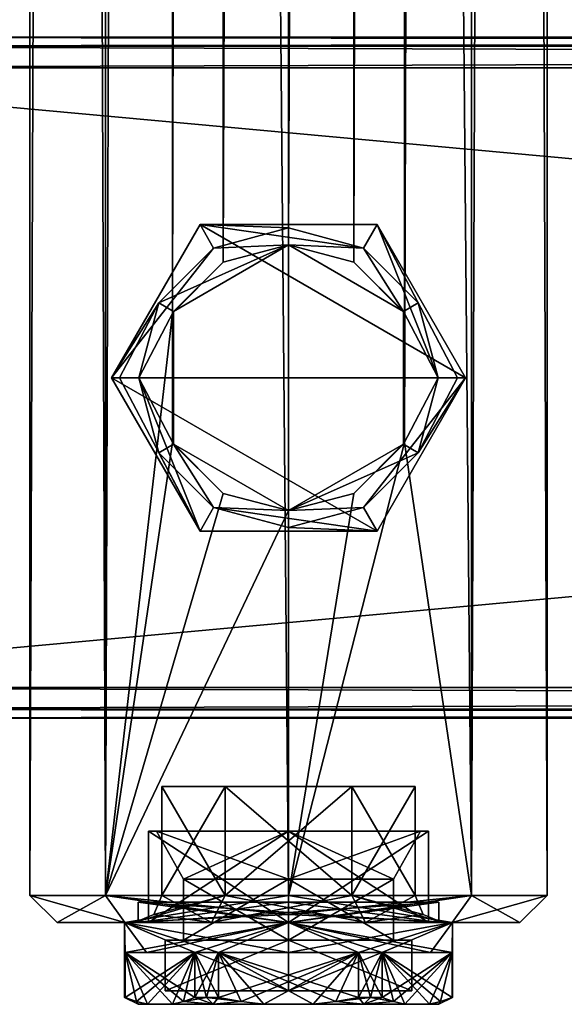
# Model space of a CAD drawing. Extents: x -54 to 446, y -6 to 1624.
# Tile 2 of 225: x -20 to 20, y -6 to 66. Entities that reach past the tile are written whole.
import ezdxf

# ---------------------------------------------------------------- set-up
doc = ezdxf.new("R2010")
doc.units = 0
doc.header["$LTSCALE"] = 46.933333
for name, color, linetype in [('163', 7, 'CONTINUOUS'), ('164', 7, 'CONTINUOUS'), ('165', 7, 'CONTINUOUS'), ('166', 7, 'CONTINUOUS'), ('167', 7, 'CONTINUOUS'), ('168', 7, 'CONTINUOUS'), ('169', 7, 'CONTINUOUS'), ('170', 7, 'CONTINUOUS'), ('213', 7, 'CONTINUOUS'), ('215', 7, 'CONTINUOUS'), ('216', 7, 'CONTINUOUS'), ('219', 7, 'CONTINUOUS'), ('220', 7, 'CONTINUOUS'), ('221', 7, 'CONTINUOUS'), ('222', 7, 'CONTINUOUS'), ('223', 7, 'CONTINUOUS'), ('224', 7, 'CONTINUOUS'), ('225', 7, 'CONTINUOUS'), ('226', 7, 'CONTINUOUS'), ('227', 7, 'CONTINUOUS'), ('230', 7, 'CONTINUOUS'), ('231', 7, 'CONTINUOUS'), ('232', 7, 'CONTINUOUS'), ('233', 7, 'CONTINUOUS'), ('236', 7, 'CONTINUOUS'), ('237', 7, 'CONTINUOUS'), ('601', 7, 'CONTINUOUS'), ('602', 7, 'CONTINUOUS'), ('603', 7, 'CONTINUOUS'), ('604', 7, 'CONTINUOUS'), ('605', 7, 'CONTINUOUS'), ('606', 7, 'CONTINUOUS'), ('607', 7, 'CONTINUOUS'), ('608', 7, 'CONTINUOUS'), ('609', 7, 'CONTINUOUS'), ('610', 7, 'CONTINUOUS'), ('611', 7, 'CONTINUOUS'), ('612', 7, 'CONTINUOUS'), ('613', 7, 'CONTINUOUS'), ('614', 7, 'CONTINUOUS'), ('615', 7, 'CONTINUOUS'), ('616', 7, 'CONTINUOUS'), ('617', 7, 'CONTINUOUS'), ('618', 7, 'CONTINUOUS'), ('619', 7, 'CONTINUOUS'), ('620', 7, 'CONTINUOUS'), ('621', 7, 'CONTINUOUS'), ('622', 7, 'CONTINUOUS'), ('623', 7, 'CONTINUOUS'), ('624', 7, 'CONTINUOUS'), ('625', 7, 'CONTINUOUS'), ('626', 7, 'CONTINUOUS'), ('627', 7, 'CONTINUOUS')]:
    doc.layers.add(name, color=color, linetype=linetype)

msp = doc.modelspace()

# ---------------------------------------------------------------- linework, layer by layer
at = {"layer": '163', "color": 7, "linetype": 'CONTINUOUS'}
for points in [[(444, 62.75, 29), (-52, 62.75, 29), (444, 17.25, 29), (444, 62.75, 29)], [(-52, 62.75, 29), (-52, 17.25, 29), (444, 17.25, 29), (-52, 62.75, 29)]]:
    msp.add_3dface(points, dxfattribs=at)
at = {"layer": '164', "color": 7, "linetype": 'CONTINUOUS'}
for points in [[(444, 15, 26.75), (-52, 15, 26.75), (444, 15, 21.25), (444, 15, 26.75)], [(-52, 15, 26.75), (-52, 15, 21.25), (444, 15, 21.25), (-52, 15, 26.75)]]:
    msp.add_3dface(points, dxfattribs=at)
at = {"layer": '165', "color": 7, "linetype": 'CONTINUOUS'}
for points in [[(444, 17.25, 19), (-52, 17.25, 19), (444, 62.75, 19), (444, 17.25, 19)], [(-52, 17.25, 19), (-52, 62.75, 19), (444, 62.75, 19), (-52, 17.25, 19)]]:
    msp.add_3dface(points, dxfattribs=at)
at = {"layer": '166', "color": 7, "linetype": 'CONTINUOUS'}
for points in [[(-52, 65, 26.75), (444, 65, 26.75), (-52, 65, 21.25), (-52, 65, 26.75)], [(-52, 65, 21.25), (444, 65, 26.75), (444, 65, 21.25), (-52, 65, 21.25)]]:
    msp.add_3dface(points, dxfattribs=at)
at = {"layer": '167', "color": 7, "linetype": 'CONTINUOUS'}
for points in [[(-52, 65, 26.75), (-52, 64.341, 28.341), (444, 65, 26.75), (-52, 65, 26.75)], [(444, 65, 26.75), (-52, 64.341, 28.341), (444, 64.341, 28.341), (444, 65, 26.75)], [(-52, 64.341, 28.341), (-52, 62.75, 29), (444, 64.341, 28.341), (-52, 64.341, 28.341)], [(444, 64.341, 28.341), (-52, 62.75, 29), (444, 62.75, 29), (444, 64.341, 28.341)]]:
    msp.add_3dface(points, dxfattribs=at)
at = {"layer": '168', "color": 7, "linetype": 'CONTINUOUS'}
for points in [[(444, 17.25, 29), (-52, 17.25, 29), (-52, 15.659, 28.341), (444, 17.25, 29)], [(444, 17.25, 29), (-52, 15.659, 28.341), (444, 15.659, 28.341), (444, 17.25, 29)], [(-52, 15.659, 28.341), (-52, 15, 26.75), (444, 15.659, 28.341), (-52, 15.659, 28.341)], [(444, 15.659, 28.341), (-52, 15, 26.75), (444, 15, 26.75), (444, 15.659, 28.341)]]:
    msp.add_3dface(points, dxfattribs=at)
at = {"layer": '169', "color": 7, "linetype": 'CONTINUOUS'}
for points in [[(-52, 15.659, 19.659), (-52, 17.25, 19), (444, 15.659, 19.659), (-52, 15.659, 19.659)], [(444, 15.659, 19.659), (-52, 17.25, 19), (444, 17.25, 19), (444, 15.659, 19.659)], [(444, 15, 21.25), (-52, 15, 21.25), (-52, 15.659, 19.659), (444, 15, 21.25)], [(444, 15, 21.25), (-52, 15.659, 19.659), (444, 15.659, 19.659), (444, 15, 21.25)]]:
    msp.add_3dface(points, dxfattribs=at)
at = {"layer": '170', "color": 7, "linetype": 'CONTINUOUS'}
for points in [[(-52, 64.341, 19.659), (-52, 65, 21.25), (444, 64.341, 19.659), (-52, 64.341, 19.659)], [(444, 64.341, 19.659), (-52, 65, 21.25), (444, 65, 21.25), (444, 64.341, 19.659)], [(444, 62.75, 19), (-52, 62.75, 19), (-52, 64.341, 19.659), (444, 62.75, 19)], [(444, 62.75, 19), (-52, 64.341, 19.659), (444, 64.341, 19.659), (444, 62.75, 19)]]:
    msp.add_3dface(points, dxfattribs=at)
at = {"layer": '213', "color": 7, "linetype": 'CONTINUOUS'}
for points in [[(-12.021, 0, 12.021), (-17, 0, 0), (-12.021, 0, -12.021), (-12.021, 0, 12.021)], [(-12.021, 0, -12.021), (0, 0, -17), (-5.65, 0, -9.786), (-12.021, 0, -12.021)], [(0, 0, 17), (-12.021, 0, 12.021), (-5.65, 0, 9.786), (0, 0, 17)], [(-12.021, 0, 12.021), (-12.021, 0, -12.021), (-11.3, 0), (-12.021, 0, 12.021)], [(-5.65, 0, 9.786), (-12.021, 0, 12.021), (-11.3, 0), (-5.65, 0, 9.786)], [(-11.3, 0), (-12.021, 0, -12.021), (-5.65, 0, -9.786), (-11.3, 0)], [(-5.65, 0, -9.786), (0, 0, -17), (5.65, 0, -9.786), (-5.65, 0, -9.786)], [(5.65, 0, 9.786), (0, 0, 17), (-5.65, 0, 9.786), (5.65, 0, 9.786)], [(0, 0, -17), (12.021, 0, -12.021), (5.65, 0, -9.786), (0, 0, -17)], [(12.021, 0, 12.021), (0, 0, 17), (5.65, 0, 9.786), (12.021, 0, 12.021)], [(12.021, 0, -12.021), (11.3, 0), (5.65, 0, -9.786), (12.021, 0, -12.021)], [(11.3, 0), (12.021, 0, 12.021), (5.65, 0, 9.786), (11.3, 0)], [(12.021, 0, -12.021), (12.021, 0, 12.021), (11.3, 0), (12.021, 0, -12.021)], [(12.021, 0, -12.021), (17, 0, 0), (12.021, 0, 12.021), (12.021, 0, -12.021)]]:
    msp.add_3dface(points, dxfattribs=at)
at = {"layer": '215', "color": 7, "linetype": 'CONTINUOUS'}
for points in [[(0, 2, 19), (13.435, 2, 13.435), (0, 1534, 19), (0, 2, 19)], [(0, 1534, 19), (13.435, 2, 13.435), (13.435, 1534, 13.435), (0, 1534, 19)], [(8.52, 44.741, -16.983), (8.52, 1491.259, -16.983), (13.435, 1534, -13.435), (8.52, 44.741, -16.983)], [(8.52, 35.259, -16.983), (8.52, 44.741, -16.983), (13.435, 1534, -13.435), (8.52, 35.259, -16.983)], [(13.435, 2, -13.435), (8.52, 35.259, -16.983), (13.435, 1534, -13.435), (13.435, 2, -13.435)], [(19, 2), (13.435, 2, -13.435), (19, 1534), (19, 2)], [(19, 1534), (13.435, 2, -13.435), (13.435, 1534, -13.435), (19, 1534)], [(13.435, 2, 13.435), (19, 2), (13.435, 1534, 13.435), (13.435, 2, 13.435)], [(13.435, 1534, 13.435), (19, 2), (19, 1534), (13.435, 1534, 13.435)], [(4.789, 1487.507, -18.387), (8.52, 1491.259, -16.983), (4.789, 48.493, -18.387), (4.789, 1487.507, -18.387)], [(4.789, 48.493, -18.387), (8.52, 1491.259, -16.983), (8.52, 44.741, -16.983), (4.789, 48.493, -18.387)], [(0, 1486.25, -19), (4.789, 1487.507, -18.387), (0, 49.75, -19), (0, 1486.25, -19)], [(0, 49.75, -19), (4.789, 1487.507, -18.387), (4.789, 48.493, -18.387), (0, 49.75, -19)], [(4.789, 31.507, -18.387), (8.52, 35.259, -16.983), (0, 2, -19), (4.789, 31.507, -18.387)], [(0, 2, -19), (8.52, 35.259, -16.983), (13.435, 2, -13.435), (0, 2, -19)], [(0, 30.25, -19), (4.789, 31.507, -18.387), (0, 2, -19), (0, 30.25, -19)]]:
    msp.add_3dface(points, dxfattribs=at)
at = {"layer": '216', "color": 7, "linetype": 'CONTINUOUS'}
for points in [[(-19, 1534), (-13.435, 1534, -13.435), (-19, 2), (-19, 1534)], [(-19, 2), (-13.435, 1534, -13.435), (-13.435, 2, -13.435), (-19, 2)], [(-13.435, 1534, 13.435), (-19, 1534), (-13.435, 2, 13.435), (-13.435, 1534, 13.435)], [(-13.435, 2, 13.435), (-19, 1534), (-19, 2), (-13.435, 2, 13.435)], [(0, 2, 19), (0, 1534, 19), (-13.435, 1534, 13.435), (0, 2, 19)], [(0, 2, 19), (-13.435, 1534, 13.435), (-13.435, 2, 13.435), (0, 2, 19)], [(-13.435, 1534, -13.435), (-8.52, 1500.741, -16.983), (-13.435, 2, -13.435), (-13.435, 1534, -13.435)], [(-8.52, 1500.741, -16.983), (-8.52, 1491.259, -16.983), (-13.435, 2, -13.435), (-8.52, 1500.741, -16.983)], [(-13.435, 2, -13.435), (-8.52, 1491.259, -16.983), (-8.52, 44.741, -16.983), (-13.435, 2, -13.435)], [(-8.52, 1491.259, -16.983), (-4.789, 1487.507, -18.387), (-8.52, 44.741, -16.983), (-8.52, 1491.259, -16.983)], [(-8.52, 44.741, -16.983), (-4.789, 1487.507, -18.387), (-4.789, 48.493, -18.387), (-8.52, 44.741, -16.983)], [(-4.789, 1487.507, -18.387), (0, 1486.25, -19), (-4.789, 48.493, -18.387), (-4.789, 1487.507, -18.387)], [(0, 1486.25, -19), (0, 49.75, -19), (-4.789, 48.493, -18.387), (0, 1486.25, -19)], [(-8.52, 35.259, -16.983), (-13.435, 2, -13.435), (-8.52, 44.741, -16.983), (-8.52, 35.259, -16.983)], [(-4.789, 31.507, -18.387), (-13.435, 2, -13.435), (-8.52, 35.259, -16.983), (-4.789, 31.507, -18.387)], [(0, 30.25, -19), (-13.435, 2, -13.435), (-4.789, 31.507, -18.387), (0, 30.25, -19)], [(0, 30.25, -19), (0, 2, -19), (-13.435, 2, -13.435), (0, 30.25, -19)]]:
    msp.add_3dface(points, dxfattribs=at)
at = {"layer": '219', "color": 7, "linetype": 'CONTINUOUS'}
for points in [[(-13.435, 2, 13.435), (-19, 2), (-12.021, 0, 12.021), (-13.435, 2, 13.435)], [(-19, 2), (-13.435, 2, -13.435), (-17, 0, 0), (-19, 2)], [(-12.021, 0, 12.021), (-19, 2), (-17, 0, 0), (-12.021, 0, 12.021)], [(-17, 0, 0), (-13.435, 2, -13.435), (-12.021, 0, -12.021), (-17, 0, 0)], [(-13.435, 2, -13.435), (0, 2, -19), (-12.021, 0, -12.021), (-13.435, 2, -13.435)], [(0, 2, 19), (-13.435, 2, 13.435), (0, 0.586, 18.414), (0, 2, 19)], [(-13.435, 2, 13.435), (0, 0, 17), (0, 0.586, 18.414), (-13.435, 2, 13.435)], [(0, 0, 17), (-13.435, 2, 13.435), (-12.021, 0, 12.021), (0, 0, 17)], [(0, 2, -19), (0, 0.586, -18.414), (-12.021, 0, -12.021), (0, 2, -19)], [(0, 0.586, -18.414), (0, 0, -17), (-12.021, 0, -12.021), (0, 0.586, -18.414)]]:
    msp.add_3dface(points, dxfattribs=at)
at = {"layer": '220', "color": 7, "linetype": 'CONTINUOUS'}
for points in [[(0, 2, -19), (13.435, 2, -13.435), (0, 0.586, -18.414), (0, 2, -19)], [(0, 0, -17), (13.435, 2, -13.435), (12.021, 0, -12.021), (0, 0, -17)], [(13.435, 2, -13.435), (0, 0, -17), (0, 0.586, -18.414), (13.435, 2, -13.435)], [(13.435, 2, 13.435), (0, 2, 19), (12.021, 0, 12.021), (13.435, 2, 13.435)], [(12.021, 0, 12.021), (0, 2, 19), (0, 0.586, 18.414), (12.021, 0, 12.021)], [(13.435, 2, -13.435), (19, 2), (12.021, 0, -12.021), (13.435, 2, -13.435)], [(12.021, 0, -12.021), (19, 2), (17, 0, 0), (12.021, 0, -12.021)], [(17, 0, 0), (13.435, 2, 13.435), (12.021, 0, 12.021), (17, 0, 0)], [(19, 2), (13.435, 2, 13.435), (17, 0, 0), (19, 2)], [(0, 0, 17), (12.021, 0, 12.021), (0, 0.586, 18.414), (0, 0, 17)]]:
    msp.add_3dface(points, dxfattribs=at)
at = {"layer": '221', "color": 7, "linetype": 'CONTINUOUS'}
for points in [[(-5.5, 49.526, -30), (0, 49.75, -30), (0, 51, -30), (-5.5, 49.526, -30)], [(0, 51, -30), (0, 49.75, -30), (5.5, 49.526, -30), (0, 51, -30)], [(-8.444, 44.875, -30), (0, 49.75, -30), (-9.526, 45.5, -30), (-8.444, 44.875, -30)], [(-9.526, 45.5, -30), (0, 49.75, -30), (-5.5, 49.526, -30), (-9.526, 45.5, -30)], [(0, 49.75, -30), (8.444, 44.875, -30), (5.5, 49.526, -30), (0, 49.75, -30)], [(5.5, 49.526, -30), (8.444, 44.875, -30), (9.526, 45.5, -30), (5.5, 49.526, -30)], [(-11, 40, -30), (-8.444, 44.875, -30), (-9.526, 45.5, -30), (-11, 40, -30)], [(-8.444, 35.125, -30), (-8.444, 44.875, -30), (-11, 40, -30), (-8.444, 35.125, -30)], [(8.444, 44.875, -30), (11, 40, -30), (9.526, 45.5, -30), (8.444, 44.875, -30)], [(8.444, 44.875, -30), (8.444, 35.125, -30), (11, 40, -30), (8.444, 44.875, -30)], [(-9.526, 34.5, -30), (-8.444, 35.125, -30), (-11, 40, -30), (-9.526, 34.5, -30)], [(11, 40, -30), (8.444, 35.125, -30), (9.526, 34.5, -30), (11, 40, -30)], [(-5.5, 30.474, -30), (-8.444, 35.125, -30), (-9.526, 34.5, -30), (-5.5, 30.474, -30)], [(0, 30.25, -30), (-8.444, 35.125, -30), (-5.5, 30.474, -30), (0, 30.25, -30)], [(8.444, 35.125, -30), (0, 30.25, -30), (9.526, 34.5, -30), (8.444, 35.125, -30)], [(9.526, 34.5, -30), (0, 30.25, -30), (5.5, 30.474, -30), (9.526, 34.5, -30)], [(0, 29, -30), (0, 30.25, -30), (-5.5, 30.474, -30), (0, 29, -30)], [(5.5, 30.474, -30), (0, 30.25, -30), (0, 29, -30), (5.5, 30.474, -30)]]:
    msp.add_3dface(points, dxfattribs=at)
at = {"layer": '222', "color": 7, "linetype": 'CONTINUOUS'}
for points in [[(-6.5, 51.258, -80), (13, 40, -80), (-13, 40, -80), (-6.5, 51.258, -80)], [(6.5, 51.258, -80), (13, 40, -80), (-6.5, 51.258, -80), (6.5, 51.258, -80)], [(-13, 40, -80), (13, 40, -80), (6.5, 28.742, -80), (-13, 40, -80)], [(-6.5, 28.742, -80), (-13, 40, -80), (6.5, 28.742, -80), (-6.5, 28.742, -80)]]:
    msp.add_3dface(points, dxfattribs=at)
at = {"layer": '223', "color": 7, "linetype": 'CONTINUOUS'}
for points in [[(-9.3, 10), (-4.65, 10, -8.054), (-4.65, 10, 8.054), (-9.3, 10)], [(-4.65, 10, -8.054), (4.65, 10, -8.054), (-4.65, 10, 8.054), (-4.65, 10, -8.054)], [(-4.65, 10, 8.054), (4.65, 10, -8.054), (4.65, 10, 8.054), (-4.65, 10, 8.054)], [(4.65, 10, -8.054), (9.3, 10), (4.65, 10, 8.054), (4.65, 10, -8.054)]]:
    msp.add_3dface(points, dxfattribs=at)
at = {"layer": '224', "color": 7, "linetype": 'CONTINUOUS'}
for points in [[(-9.3, 10), (-4.65, 10, 8.054), (-9.3, 2), (-9.3, 10)], [(-9.3, 2), (-4.65, 10, 8.054), (-4.65, 2, 8.054), (-9.3, 2)], [(-4.65, 10, 8.054), (4.65, 10, 8.054), (-4.65, 2, 8.054), (-4.65, 10, 8.054)], [(-4.65, 2, 8.054), (4.65, 10, 8.054), (4.65, 2, 8.054), (-4.65, 2, 8.054)], [(4.65, 10, 8.054), (9.3, 10), (4.65, 2, 8.054), (4.65, 10, 8.054)], [(4.65, 2, 8.054), (9.3, 10), (9.3, 2), (4.65, 2, 8.054)]]:
    msp.add_3dface(points, dxfattribs=at)
at = {"layer": '225', "color": 7, "linetype": 'CONTINUOUS'}
for points in [[(-4.65, 10, -8.054), (-9.3, 10), (-4.65, 2, -8.054), (-4.65, 10, -8.054)], [(-9.3, 10), (-9.3, 2), (-4.65, 2, -8.054), (-9.3, 10)], [(4.65, 10, -8.054), (-4.65, 10, -8.054), (4.65, 2, -8.054), (4.65, 10, -8.054)], [(4.65, 2, -8.054), (-4.65, 10, -8.054), (-4.65, 2, -8.054), (4.65, 2, -8.054)], [(9.3, 10), (4.65, 10, -8.054), (9.3, 2), (9.3, 10)], [(9.3, 2), (4.65, 10, -8.054), (4.65, 2, -8.054), (9.3, 2)]]:
    msp.add_3dface(points, dxfattribs=at)
at = {"layer": '226', "color": 7, "linetype": 'CONTINUOUS'}
for points in [[(-5.65, 0, 9.786), (-11.3, 0), (-4.65, 2, 8.054), (-5.65, 0, 9.786)], [(-4.65, 2, 8.054), (-11.3, 0), (-9.886, 0.586), (-4.65, 2, 8.054)], [(-9.3, 2), (-4.65, 2, 8.054), (-9.886, 0.586), (-9.3, 2)], [(5.65, 0, 9.786), (-5.65, 0, 9.786), (4.65, 2, 8.054), (5.65, 0, 9.786)], [(-5.65, 0, 9.786), (-4.65, 2, 8.054), (4.65, 2, 8.054), (-5.65, 0, 9.786)], [(5.65, 0, 9.786), (4.65, 2, 8.054), (9.3, 2), (5.65, 0, 9.786)], [(5.65, 0, 9.786), (9.3, 2), (9.886, 0.586), (5.65, 0, 9.786)], [(11.3, 0), (5.65, 0, 9.786), (9.886, 0.586), (11.3, 0)]]:
    msp.add_3dface(points, dxfattribs=at)
at = {"layer": '227', "color": 7, "linetype": 'CONTINUOUS'}
for points in [[(-5.65, 0, -9.786), (-9.3, 2), (-9.886, 0.586), (-5.65, 0, -9.786)], [(-9.3, 2), (-5.65, 0, -9.786), (-4.65, 2, -8.054), (-9.3, 2)], [(-5.65, 0, -9.786), (5.65, 0, -9.786), (-4.65, 2, -8.054), (-5.65, 0, -9.786)], [(5.65, 0, -9.786), (4.65, 2, -8.054), (-4.65, 2, -8.054), (5.65, 0, -9.786)], [(5.65, 0, -9.786), (11.3, 0), (4.65, 2, -8.054), (5.65, 0, -9.786)], [(4.65, 2, -8.054), (11.3, 0), (9.886, 0.586), (4.65, 2, -8.054)], [(9.3, 2), (4.65, 2, -8.054), (9.886, 0.586), (9.3, 2)], [(-11.3, 0), (-5.65, 0, -9.786), (-9.886, 0.586), (-11.3, 0)]]:
    msp.add_3dface(points, dxfattribs=at)
at = {"layer": '230', "color": 7, "linetype": 'CONTINUOUS'}
for points in [[(0, 49.75, -19), (4.789, 48.493, -18.387), (0, 49.75, -30), (0, 49.75, -19)], [(0, 49.75, -30), (4.789, 48.493, -18.387), (8.444, 44.875, -30), (0, 49.75, -30)], [(4.789, 48.493, -18.387), (8.52, 44.741, -16.983), (8.444, 44.875, -30), (4.789, 48.493, -18.387)], [(8.52, 44.741, -16.983), (8.52, 35.259, -16.983), (8.444, 44.875, -30), (8.52, 44.741, -16.983)], [(8.444, 44.875, -30), (8.52, 35.259, -16.983), (8.444, 35.125, -30), (8.444, 44.875, -30)], [(4.789, 31.507, -18.387), (0, 30.25, -19), (8.444, 35.125, -30), (4.789, 31.507, -18.387)], [(0, 30.25, -19), (0, 30.25, -30), (8.444, 35.125, -30), (0, 30.25, -19)], [(8.52, 35.259, -16.983), (4.789, 31.507, -18.387), (8.444, 35.125, -30), (8.52, 35.259, -16.983)]]:
    msp.add_3dface(points, dxfattribs=at)
at = {"layer": '231', "color": 7, "linetype": 'CONTINUOUS'}
for points in [[(-4.789, 48.493, -18.387), (0, 49.75, -19), (-8.444, 44.875, -30), (-4.789, 48.493, -18.387)], [(0, 49.75, -19), (0, 49.75, -30), (-8.444, 44.875, -30), (0, 49.75, -19)], [(-8.52, 44.741, -16.983), (-4.789, 48.493, -18.387), (-8.444, 44.875, -30), (-8.52, 44.741, -16.983)], [(-8.444, 35.125, -30), (-8.52, 44.741, -16.983), (-8.444, 44.875, -30), (-8.444, 35.125, -30)], [(-8.52, 35.259, -16.983), (-8.52, 44.741, -16.983), (-8.444, 35.125, -30), (-8.52, 35.259, -16.983)], [(-4.789, 31.507, -18.387), (-8.52, 35.259, -16.983), (-8.444, 35.125, -30), (-4.789, 31.507, -18.387)], [(0, 30.25, -30), (-4.789, 31.507, -18.387), (-8.444, 35.125, -30), (0, 30.25, -30)], [(0, 30.25, -19), (-4.789, 31.507, -18.387), (0, 30.25, -30), (0, 30.25, -19)]]:
    msp.add_3dface(points, dxfattribs=at)
at = {"layer": '232', "color": 7, "linetype": 'CONTINUOUS'}
for points in [[(-13, 40, -80), (-6.5, 28.742, -80), (-13, 40, -32), (-13, 40, -80)], [(-13, 40, -32), (-6.5, 28.742, -80), (-6.5, 28.742, -32), (-13, 40, -32)], [(6.5, 28.742, -80), (13, 40, -80), (6.5, 28.742, -32), (6.5, 28.742, -80)], [(6.5, 28.742, -32), (13, 40, -80), (13, 40, -32), (6.5, 28.742, -32)], [(-6.5, 28.742, -80), (6.5, 28.742, -80), (-6.5, 28.742, -32), (-6.5, 28.742, -80)], [(-6.5, 28.742, -32), (6.5, 28.742, -80), (6.5, 28.742, -32), (-6.5, 28.742, -32)]]:
    msp.add_3dface(points, dxfattribs=at)
at = {"layer": '233', "color": 7, "linetype": 'CONTINUOUS'}
for points in [[(-6.5, 51.258, -80), (-13, 40, -80), (-6.5, 51.258, -32), (-6.5, 51.258, -80)], [(-13, 40, -80), (-13, 40, -32), (-6.5, 51.258, -32), (-13, 40, -80)], [(6.5, 51.258, -80), (-6.5, 51.258, -80), (6.5, 51.258, -32), (6.5, 51.258, -80)], [(6.5, 51.258, -32), (-6.5, 51.258, -80), (-6.5, 51.258, -32), (6.5, 51.258, -32)], [(13, 40, -80), (6.5, 51.258, -80), (13, 40, -32), (13, 40, -80)], [(13, 40, -32), (6.5, 51.258, -80), (6.5, 51.258, -32), (13, 40, -32)]]:
    msp.add_3dface(points, dxfattribs=at)
at = {"layer": '236', "color": 7, "linetype": 'CONTINUOUS'}
for points in [[(-13, 40, -32), (-6.5, 28.742, -32), (-12.414, 40, -30.586), (-13, 40, -32)], [(-6.5, 28.742, -32), (-11, 40, -30), (-12.414, 40, -30.586), (-6.5, 28.742, -32)], [(-9.526, 34.5, -30), (-11, 40, -30), (-6.5, 28.742, -32), (-9.526, 34.5, -30)], [(9.526, 34.5, -30), (5.5, 30.474, -30), (13, 40, -32), (9.526, 34.5, -30)], [(5.5, 30.474, -30), (6.5, 28.742, -32), (13, 40, -32), (5.5, 30.474, -30)], [(11, 40, -30), (9.526, 34.5, -30), (12.414, 40, -30.586), (11, 40, -30)], [(9.526, 34.5, -30), (13, 40, -32), (12.414, 40, -30.586), (9.526, 34.5, -30)], [(-5.5, 30.474, -30), (-9.526, 34.5, -30), (-6.5, 28.742, -32), (-5.5, 30.474, -30)], [(-5.5, 30.474, -30), (-6.5, 28.742, -32), (6.5, 28.742, -32), (-5.5, 30.474, -30)], [(0, 29, -30), (-5.5, 30.474, -30), (6.5, 28.742, -32), (0, 29, -30)], [(5.5, 30.474, -30), (0, 29, -30), (6.5, 28.742, -32), (5.5, 30.474, -30)]]:
    msp.add_3dface(points, dxfattribs=at)
at = {"layer": '237', "color": 7, "linetype": 'CONTINUOUS'}
for points in [[(-13, 40, -32), (-5.5, 49.526, -30), (-6.5, 51.258, -32), (-13, 40, -32)], [(-5.5, 49.526, -30), (0, 51, -30), (-6.5, 51.258, -32), (-5.5, 49.526, -30)], [(0, 51, -30), (5.5, 49.526, -30), (-6.5, 51.258, -32), (0, 51, -30)], [(5.5, 49.526, -30), (6.5, 51.258, -32), (-6.5, 51.258, -32), (5.5, 49.526, -30)], [(5.5, 49.526, -30), (9.526, 45.5, -30), (6.5, 51.258, -32), (5.5, 49.526, -30)], [(9.526, 45.5, -30), (11, 40, -30), (6.5, 51.258, -32), (9.526, 45.5, -30)], [(6.5, 51.258, -32), (11, 40, -30), (12.414, 40, -30.586), (6.5, 51.258, -32)], [(13, 40, -32), (6.5, 51.258, -32), (12.414, 40, -30.586), (13, 40, -32)], [(-9.526, 45.5, -30), (-5.5, 49.526, -30), (-13, 40, -32), (-9.526, 45.5, -30)], [(-9.526, 45.5, -30), (-13, 40, -32), (-12.414, 40, -30.586), (-9.526, 45.5, -30)], [(-11, 40, -30), (-9.526, 45.5, -30), (-12.414, 40, -30.586), (-11, 40, -30)]]:
    msp.add_3dface(points, dxfattribs=at)
at = {"layer": '601', "color": 7, "linetype": 'CONTINUOUS'}
for points in [[(0, 3.2, -7.7), (-7.7, 3.2), (0, -1.3, -7.7), (0, 3.2, -7.7)], [(0, -1.3, -7.7), (-7.7, 3.2), (-7.7, -1.3), (0, -1.3, -7.7)], [(7.7, 3.2), (0, 3.2, -7.7), (7.7, -1.3), (7.7, 3.2)], [(7.7, -1.3), (0, 3.2, -7.7), (0, -1.3, -7.7), (7.7, -1.3)]]:
    msp.add_3dface(points, dxfattribs=at)
at = {"layer": '602', "color": 7, "linetype": 'CONTINUOUS'}
for points in [[(-10.28, 6.7), (0, 6.7, 10.28), (-9.7, 6.7), (-10.28, 6.7)], [(0, 6.7, -10.28), (-10.28, 6.7), (0, 6.7, -9.7), (0, 6.7, -10.28)], [(-10.28, 6.7), (-9.7, 6.7), (0, 6.7, -9.7), (-10.28, 6.7)], [(-9.7, 6.7), (0, 6.7, 10.28), (0, 6.7, 9.7), (-9.7, 6.7)], [(0, 6.7, 10.28), (10.28, 6.7), (0, 6.7, 9.7), (0, 6.7, 10.28)], [(10.28, 6.7), (0, 6.7, -10.28), (9.7, 6.7), (10.28, 6.7)], [(0, 6.7, 9.7), (10.28, 6.7), (9.7, 6.7), (0, 6.7, 9.7)], [(9.7, 6.7), (0, 6.7, -10.28), (0, 6.7, -9.7), (9.7, 6.7)]]:
    msp.add_3dface(points, dxfattribs=at)
at = {"layer": '603', "color": 7, "linetype": 'CONTINUOUS'}
for points in [[(-10.28, 6.7), (0, 6.7, -10.28), (-10.28, 0), (-10.28, 6.7)], [(-10.28, 0), (0, 6.7, -10.28), (0, 0, -10.28), (-10.28, 0)], [(0, 6.7, -10.28), (10.28, 6.7), (0, 0, -10.28), (0, 6.7, -10.28)], [(0, 0, -10.28), (10.28, 6.7), (10.28, 0), (0, 0, -10.28)]]:
    msp.add_3dface(points, dxfattribs=at)
at = {"layer": '604', "color": 7, "linetype": 'CONTINUOUS'}
for points in [[(-10.28, 0), (0, 0, -10.28), (-12.05, 0), (-10.28, 0)], [(0, 0, 12.05), (-10.28, 0), (-12.05, 0), (0, 0, 12.05)], [(-12.05, 0), (0, 0, -10.28), (0, 0, -12.05), (-12.05, 0)], [(-10.28, 0), (0, 0, 12.05), (0, 0, 10.28), (-10.28, 0)], [(0, 0, -10.28), (10.28, 0), (0, 0, -12.05), (0, 0, -10.28)], [(10.28, 0), (12.05, 0), (0, 0, -12.05), (10.28, 0)], [(12.05, 0), (10.28, 0), (0, 0, 10.28), (12.05, 0)], [(0, 0, 12.05), (12.05, 0), (0, 0, 10.28), (0, 0, 12.05)]]:
    msp.add_3dface(points, dxfattribs=at)
at = {"layer": '605', "color": 7, "linetype": 'CONTINUOUS'}
for points in [[(-12.05, 0), (0, 0, -12.05), (-12.008, -2.2, -1.001), (-12.05, 0)], [(-12.05, -5.5), (-12.05, 0), (-12.008, -2.2, -1.001), (-12.05, -5.5)], [(-12.008, -2.2, -1.001), (0, 0, -12.05), (-10.436, -2.2, -6.025), (-12.008, -2.2, -1.001)], [(-10.436, -2.2, -6.025), (0, 0, -12.05), (-6.871, -2.2, -9.899), (-10.436, -2.2, -6.025)], [(-6.871, -2.2, -9.899), (0, 0, -12.05), (-5.137, -2.2, -10.9), (-6.871, -2.2, -9.899)], [(-5.137, -2.2, -10.9), (0, 0, -12.05), (0, -2.2, -12.05), (-5.137, -2.2, -10.9)], [(0, 0, -12.05), (12.05, 0), (0, -2.2, -12.05), (0, 0, -12.05)], [(0, -2.2, -12.05), (12.05, 0), (5.137, -2.2, -10.9), (0, -2.2, -12.05)], [(5.137, -2.2, -10.9), (12.05, 0), (6.871, -2.2, -9.899), (5.137, -2.2, -10.9)], [(6.871, -2.2, -9.899), (12.05, 0), (10.436, -2.2, -6.025), (6.871, -2.2, -9.899)], [(10.436, -2.2, -6.025), (12.05, 0), (12.008, -2.2, -1.001), (10.436, -2.2, -6.025)], [(12.008, -2.2, -1.001), (12.05, 0), (12.008, -5.5, -1.001), (12.008, -2.2, -1.001)], [(12.008, -5.5, -1.001), (12.05, 0), (12.04, -5.5, -0.501), (12.008, -5.5, -1.001)], [(12.05, 0), (12.05, -5.5), (12.04, -5.5, -0.501), (12.05, 0)], [(-12.04, -5.5, -0.501), (-12.05, -5.5), (-12.008, -2.2, -1.001), (-12.04, -5.5, -0.501)], [(-12.008, -5.5, -1.001), (-12.04, -5.5, -0.501), (-12.008, -2.2, -1.001), (-12.008, -5.5, -1.001)], [(-6.871, -5.5, -9.899), (-6.871, -2.2, -9.899), (-5.137, -2.2, -10.9), (-6.871, -5.5, -9.899)], [(-6.025, -5.5, -10.436), (-6.871, -5.5, -9.899), (-5.137, -2.2, -10.9), (-6.025, -5.5, -10.436)], [(-5.137, -5.5, -10.9), (-6.025, -5.5, -10.436), (-5.137, -2.2, -10.9), (-5.137, -5.5, -10.9)], [(5.137, -5.5, -10.9), (5.137, -2.2, -10.9), (6.871, -2.2, -9.899), (5.137, -5.5, -10.9)], [(6.025, -5.5, -10.436), (5.137, -5.5, -10.9), (6.871, -2.2, -9.899), (6.025, -5.5, -10.436)], [(6.871, -5.5, -9.899), (6.025, -5.5, -10.436), (6.871, -2.2, -9.899), (6.871, -5.5, -9.899)]]:
    msp.add_3dface(points, dxfattribs=at)
at = {"layer": '606', "color": 7, "linetype": 'CONTINUOUS'}
for points in [[(-11.05, -6), (-10.347, -6, -3.879), (-10.347, -6, 3.879), (-11.05, -6)], [(-10.347, -6, -3.879), (-8.532, -6, -7.021), (-10.347, -6, 3.879), (-10.347, -6, -3.879)], [(-10.347, -6, 3.879), (-8.532, -6, -7.021), (-8.532, -6, 7.021), (-10.347, -6, 3.879)], [(-8.532, -6, -7.021), (-5.525, -6, -9.57), (-8.532, -6, 7.021), (-8.532, -6, -7.021)], [(-8.532, -6, 7.021), (-5.525, -6, -9.57), (-5.525, -6, 9.57), (-8.532, -6, 7.021)], [(-5.525, -6, -9.57), (-1.815, -6, -10.9), (-5.525, -6, 9.57), (-5.525, -6, -9.57)], [(-5.525, -6, 9.57), (-1.815, -6, -10.9), (-1.815, -6, 10.9), (-5.525, -6, 9.57)], [(-1.815, -6, -10.9), (1.815, -6, -10.9), (-1.815, -6, 10.9), (-1.815, -6, -10.9)], [(-1.815, -6, 10.9), (1.815, -6, -10.9), (1.815, -6, 10.9), (-1.815, -6, 10.9)], [(1.815, -6, -10.9), (5.525, -6, -9.57), (1.815, -6, 10.9), (1.815, -6, -10.9)], [(1.815, -6, 10.9), (5.525, -6, -9.57), (5.525, -6, 9.57), (1.815, -6, 10.9)], [(5.525, -6, -9.57), (8.532, -6, -7.021), (5.525, -6, 9.57), (5.525, -6, -9.57)], [(5.525, -6, 9.57), (8.532, -6, -7.021), (8.532, -6, 7.021), (5.525, -6, 9.57)], [(8.532, -6, -7.021), (10.347, -6, -3.879), (8.532, -6, 7.021), (8.532, -6, -7.021)], [(8.532, -6, 7.021), (10.347, -6, -3.879), (10.347, -6, 3.879), (8.532, -6, 7.021)], [(10.347, -6, 3.879), (10.347, -6, -3.879), (11.05, -6), (10.347, -6, 3.879)]]:
    msp.add_3dface(points, dxfattribs=at)
at = {"layer": '607', "color": 7, "linetype": 'CONTINUOUS'}
for points in [[(0, -5, 9.05), (9.05, -5), (-9.05, -5), (0, -5, 9.05)], [(-9.05, -5), (9.05, -5), (0, -5, -9.05), (-9.05, -5)]]:
    msp.add_3dface(points, dxfattribs=at)
at = {"layer": '608', "color": 7, "linetype": 'CONTINUOUS'}
for points in [[(-7.7, -1.3), (-7.7, 3.2), (0, 3.2, 7.7), (-7.7, -1.3)], [(0, -1.3, 7.7), (-7.7, -1.3), (0, 3.2, 7.7), (0, -1.3, 7.7)], [(7.7, 3.2), (7.7, -1.3), (0, -1.3, 7.7), (7.7, 3.2)], [(7.7, 3.2), (0, -1.3, 7.7), (0, 3.2, 7.7), (7.7, 3.2)]]:
    msp.add_3dface(points, dxfattribs=at)
at = {"layer": '609', "color": 7, "linetype": 'CONTINUOUS'}
for points in [[(0, 6.7, 10.28), (-10.28, 6.7), (0, 0, 10.28), (0, 6.7, 10.28)], [(-10.28, 6.7), (-10.28, 0), (0, 0, 10.28), (-10.28, 6.7)], [(10.28, 6.7), (0, 6.7, 10.28), (10.28, 0), (10.28, 6.7)], [(10.28, 0), (0, 6.7, 10.28), (0, 0, 10.28), (10.28, 0)]]:
    msp.add_3dface(points, dxfattribs=at)
at = {"layer": '610', "color": 7, "linetype": 'CONTINUOUS'}
for points in [[(0, 0, 12.05), (-12.05, 0), (0, -2.2, 12.05), (0, 0, 12.05)], [(-12.05, 0), (-12.05, -5.5), (-12.04, -5.5, 0.501), (-12.05, 0)], [(0, -2.2, 12.05), (-12.05, 0), (-5.137, -2.2, 10.9), (0, -2.2, 12.05)], [(-5.137, -2.2, 10.9), (-12.05, 0), (-6.871, -2.2, 9.899), (-5.137, -2.2, 10.9)], [(-6.871, -2.2, 9.899), (-12.05, 0), (-10.436, -2.2, 6.025), (-6.871, -2.2, 9.899)], [(-10.436, -2.2, 6.025), (-12.05, 0), (-12.008, -2.2, 1.001), (-10.436, -2.2, 6.025)], [(-12.008, -2.2, 1.001), (-12.05, 0), (-12.008, -5.5, 1.001), (-12.008, -2.2, 1.001)], [(-12.008, -5.5, 1.001), (-12.05, 0), (-12.04, -5.5, 0.501), (-12.008, -5.5, 1.001)], [(12.05, 0), (0, 0, 12.05), (12.008, -2.2, 1.001), (12.05, 0)], [(12.008, -2.2, 1.001), (0, 0, 12.05), (10.436, -2.2, 6.025), (12.008, -2.2, 1.001)], [(10.436, -2.2, 6.025), (0, 0, 12.05), (6.871, -2.2, 9.899), (10.436, -2.2, 6.025)], [(6.871, -2.2, 9.899), (0, 0, 12.05), (5.137, -2.2, 10.9), (6.871, -2.2, 9.899)], [(5.137, -2.2, 10.9), (0, 0, 12.05), (0, -2.2, 12.05), (5.137, -2.2, 10.9)], [(12.05, -5.5), (12.05, 0), (12.008, -2.2, 1.001), (12.05, -5.5)], [(-5.137, -5.5, 10.9), (-5.137, -2.2, 10.9), (-6.871, -2.2, 9.899), (-5.137, -5.5, 10.9)], [(-6.025, -5.5, 10.436), (-5.137, -5.5, 10.9), (-6.871, -2.2, 9.899), (-6.025, -5.5, 10.436)], [(-6.871, -5.5, 9.899), (-6.025, -5.5, 10.436), (-6.871, -2.2, 9.899), (-6.871, -5.5, 9.899)], [(6.871, -5.5, 9.899), (6.871, -2.2, 9.899), (5.137, -2.2, 10.9), (6.871, -5.5, 9.899)], [(6.025, -5.5, 10.436), (6.871, -5.5, 9.899), (5.137, -2.2, 10.9), (6.025, -5.5, 10.436)], [(5.137, -5.5, 10.9), (6.025, -5.5, 10.436), (5.137, -2.2, 10.9), (5.137, -5.5, 10.9)], [(12.04, -5.5, 0.501), (12.05, -5.5), (12.008, -2.2, 1.001), (12.04, -5.5, 0.501)], [(12.008, -5.5, 1.001), (12.04, -5.5, 0.501), (12.008, -2.2, 1.001), (12.008, -5.5, 1.001)]]:
    msp.add_3dface(points, dxfattribs=at)
at = {"layer": '611', "color": 7, "linetype": 'CONTINUOUS'}
for points in [[(-12.008, -2.2, -1.001), (-10.436, -2.2, -6.025), (-6.871, -2.2, -9.899), (-12.008, -2.2, -1.001)], [(-6.871, -2.2, 9.899), (-10.436, -2.2, 6.025), (-12.008, -2.2, 1.001), (-6.871, -2.2, 9.899)], [(-5.137, -2.2, -10.9), (0, -2.2, -12.05), (5.137, -2.2, -10.9), (-5.137, -2.2, -10.9)], [(5.137, -2.2, 10.9), (0, -2.2, 12.05), (-5.137, -2.2, 10.9), (5.137, -2.2, 10.9)], [(6.871, -2.2, -9.899), (10.436, -2.2, -6.025), (12.008, -2.2, -1.001), (6.871, -2.2, -9.899)], [(12.008, -2.2, 1.001), (10.436, -2.2, 6.025), (6.871, -2.2, 9.899), (12.008, -2.2, 1.001)]]:
    msp.add_3dface(points, dxfattribs=at)
at = {"layer": '612', "color": 7, "linetype": 'CONTINUOUS'}
for points in [[(-1.815, -6, 10.9), (1.815, -6, 10.9), (-5.137, -2.2, 10.9), (-1.815, -6, 10.9)], [(-1.815, -6, 10.9), (-5.137, -2.2, 10.9), (-3.468, -5.806, 10.9), (-1.815, -6, 10.9)], [(-5.137, -2.2, 10.9), (1.815, -6, 10.9), (3.468, -5.806, 10.9), (-5.137, -2.2, 10.9)], [(5.137, -5.5, 10.9), (5.137, -2.2, 10.9), (-5.137, -2.2, 10.9), (5.137, -5.5, 10.9)], [(5.137, -5.5, 10.9), (-5.137, -2.2, 10.9), (3.468, -5.806, 10.9), (5.137, -5.5, 10.9)], [(-5.137, -2.2, 10.9), (-5.137, -5.5, 10.9), (-3.468, -5.806, 10.9), (-5.137, -2.2, 10.9)]]:
    msp.add_3dface(points, dxfattribs=at)
at = {"layer": '613', "color": 7, "linetype": 'CONTINUOUS'}
for points in [[(8.532, -6, 7.021), (10.347, -6, 3.879), (6.871, -2.2, 9.899), (8.532, -6, 7.021)], [(8.532, -6, 7.021), (6.871, -2.2, 9.899), (7.705, -5.806, 8.454), (8.532, -6, 7.021)], [(6.871, -2.2, 9.899), (10.347, -6, 3.879), (11.174, -5.806, 2.446), (6.871, -2.2, 9.899)], [(12.008, -5.5, 1.001), (12.008, -2.2, 1.001), (6.871, -2.2, 9.899), (12.008, -5.5, 1.001)], [(12.008, -5.5, 1.001), (6.871, -2.2, 9.899), (11.174, -5.806, 2.446), (12.008, -5.5, 1.001)], [(6.871, -2.2, 9.899), (6.871, -5.5, 9.899), (7.705, -5.806, 8.454), (6.871, -2.2, 9.899)]]:
    msp.add_3dface(points, dxfattribs=at)
at = {"layer": '614', "color": 7, "linetype": 'CONTINUOUS'}
for points in [[(6.871, -5.5, -9.899), (6.871, -2.2, -9.899), (12.008, -2.2, -1.001), (6.871, -5.5, -9.899)], [(6.871, -5.5, -9.899), (12.008, -2.2, -1.001), (7.705, -5.806, -8.454), (6.871, -5.5, -9.899)], [(12.008, -2.2, -1.001), (8.532, -6, -7.021), (7.705, -5.806, -8.454), (12.008, -2.2, -1.001)], [(12.008, -2.2, -1.001), (10.347, -6, -3.879), (8.532, -6, -7.021), (12.008, -2.2, -1.001)], [(10.347, -6, -3.879), (12.008, -2.2, -1.001), (11.174, -5.806, -2.446), (10.347, -6, -3.879)], [(12.008, -2.2, -1.001), (12.008, -5.5, -1.001), (11.174, -5.806, -2.446), (12.008, -2.2, -1.001)]]:
    msp.add_3dface(points, dxfattribs=at)
at = {"layer": '615', "color": 7, "linetype": 'CONTINUOUS'}
for points in [[(-5.137, -5.5, -10.9), (-5.137, -2.2, -10.9), (5.137, -2.2, -10.9), (-5.137, -5.5, -10.9)], [(-5.137, -5.5, -10.9), (5.137, -2.2, -10.9), (-3.468, -5.806, -10.9), (-5.137, -5.5, -10.9)], [(5.137, -2.2, -10.9), (-1.815, -6, -10.9), (-3.468, -5.806, -10.9), (5.137, -2.2, -10.9)], [(5.137, -2.2, -10.9), (1.815, -6, -10.9), (-1.815, -6, -10.9), (5.137, -2.2, -10.9)], [(1.815, -6, -10.9), (5.137, -2.2, -10.9), (3.468, -5.806, -10.9), (1.815, -6, -10.9)], [(5.137, -2.2, -10.9), (5.137, -5.5, -10.9), (3.468, -5.806, -10.9), (5.137, -2.2, -10.9)]]:
    msp.add_3dface(points, dxfattribs=at)
at = {"layer": '616', "color": 7, "linetype": 'CONTINUOUS'}
for points in [[(-12.008, -5.5, -1.001), (-12.008, -2.2, -1.001), (-6.871, -2.2, -9.899), (-12.008, -5.5, -1.001)], [(-12.008, -5.5, -1.001), (-6.871, -2.2, -9.899), (-11.174, -5.806, -2.446), (-12.008, -5.5, -1.001)], [(-6.871, -2.2, -9.899), (-10.347, -6, -3.879), (-11.174, -5.806, -2.446), (-6.871, -2.2, -9.899)], [(-6.871, -2.2, -9.899), (-8.532, -6, -7.021), (-10.347, -6, -3.879), (-6.871, -2.2, -9.899)], [(-8.532, -6, -7.021), (-6.871, -2.2, -9.899), (-7.706, -5.806, -8.454), (-8.532, -6, -7.021)], [(-6.871, -2.2, -9.899), (-6.871, -5.5, -9.899), (-7.706, -5.806, -8.454), (-6.871, -2.2, -9.899)]]:
    msp.add_3dface(points, dxfattribs=at)
at = {"layer": '617', "color": 7, "linetype": 'CONTINUOUS'}
for points in [[(-10.347, -6, 3.879), (-8.532, -6, 7.021), (-12.008, -2.2, 1.001), (-10.347, -6, 3.879)], [(-10.347, -6, 3.879), (-12.008, -2.2, 1.001), (-11.174, -5.806, 2.446), (-10.347, -6, 3.879)], [(-12.008, -2.2, 1.001), (-8.532, -6, 7.021), (-7.706, -5.806, 8.454), (-12.008, -2.2, 1.001)], [(-6.871, -5.5, 9.899), (-6.871, -2.2, 9.899), (-12.008, -2.2, 1.001), (-6.871, -5.5, 9.899)], [(-6.871, -5.5, 9.899), (-12.008, -2.2, 1.001), (-7.706, -5.806, 8.454), (-6.871, -5.5, 9.899)], [(-12.008, -2.2, 1.001), (-12.008, -5.5, 1.001), (-11.174, -5.806, 2.446), (-12.008, -2.2, 1.001)]]:
    msp.add_3dface(points, dxfattribs=at)
at = {"layer": '618', "color": 7, "linetype": 'CONTINUOUS'}
for points in [[(-7.7, 3.2), (-9.7, 6.7), (0, 6.7, 9.7), (-7.7, 3.2)], [(-7.7, 3.2), (0, 6.7, 9.7), (0, 3.2, 7.7), (-7.7, 3.2)], [(9.7, 6.7), (7.7, 3.2), (0, 3.2, 7.7), (9.7, 6.7)], [(0, 6.7, 9.7), (9.7, 6.7), (0, 3.2, 7.7), (0, 6.7, 9.7)]]:
    msp.add_3dface(points, dxfattribs=at)
at = {"layer": '619', "color": 7, "linetype": 'CONTINUOUS'}
for points in [[(-7.7, 3.2), (0, 3.2, -7.7), (-9.7, 6.7), (-7.7, 3.2)], [(-9.7, 6.7), (0, 3.2, -7.7), (0, 6.7, -9.7), (-9.7, 6.7)], [(0, 3.2, -7.7), (7.7, 3.2), (0, 6.7, -9.7), (0, 3.2, -7.7)], [(7.7, 3.2), (9.7, 6.7), (0, 6.7, -9.7), (7.7, 3.2)]]:
    msp.add_3dface(points, dxfattribs=at)
at = {"layer": '620', "color": 7, "linetype": 'CONTINUOUS'}
for points in [[(-9.05, -5), (0, -5, -9.05), (-9.05, -1.3), (-9.05, -5)], [(-9.05, -1.3), (0, -5, -9.05), (0, -1.3, -9.05), (-9.05, -1.3)], [(0, -5, -9.05), (9.05, -5), (0, -1.3, -9.05), (0, -5, -9.05)], [(0, -1.3, -9.05), (9.05, -5), (9.05, -1.3), (0, -1.3, -9.05)]]:
    msp.add_3dface(points, dxfattribs=at)
at = {"layer": '621', "color": 7, "linetype": 'CONTINUOUS'}
for points in [[(-7.7, -1.3), (-9.05, -1.3), (0, -1.3, -9.05), (-7.7, -1.3)], [(-9.05, -1.3), (-7.7, -1.3), (0, -1.3, 7.7), (-9.05, -1.3)], [(0, -1.3, 9.05), (-9.05, -1.3), (0, -1.3, 7.7), (0, -1.3, 9.05)], [(0, -1.3, -7.7), (-7.7, -1.3), (0, -1.3, -9.05), (0, -1.3, -7.7)], [(7.7, -1.3), (0, -1.3, -7.7), (9.05, -1.3), (7.7, -1.3)], [(7.7, -1.3), (9.05, -1.3), (0, -1.3, 9.05), (7.7, -1.3)], [(7.7, -1.3), (0, -1.3, 9.05), (0, -1.3, 7.7), (7.7, -1.3)], [(0, -1.3, -7.7), (0, -1.3, -9.05), (9.05, -1.3), (0, -1.3, -7.7)]]:
    msp.add_3dface(points, dxfattribs=at)
at = {"layer": '622', "color": 7, "linetype": 'CONTINUOUS'}
for points in [[(0, -5, 9.05), (-9.05, -5), (0, -1.3, 9.05), (0, -5, 9.05)], [(-9.05, -5), (-9.05, -1.3), (0, -1.3, 9.05), (-9.05, -5)], [(9.05, -5), (0, -5, 9.05), (9.05, -1.3), (9.05, -5)], [(9.05, -1.3), (0, -5, 9.05), (0, -1.3, 9.05), (9.05, -1.3)]]:
    msp.add_3dface(points, dxfattribs=at)
at = {"layer": '623', "color": 7, "linetype": 'CONTINUOUS'}
for points in [[(-12.05, -5.5), (-12.04, -5.5, -0.501), (-11.05, -6), (-12.05, -5.5)], [(-12.05, -5.5), (-11.05, -6), (-11.174, -5.806, 2.446), (-12.05, -5.5)], [(-12.04, -5.5, 0.501), (-12.05, -5.5), (-11.174, -5.806, 2.446), (-12.04, -5.5, 0.501)], [(-12.04, -5.5, -0.501), (-12.008, -5.5, -1.001), (-11.05, -6), (-12.04, -5.5, -0.501)], [(-12.008, -5.5, 1.001), (-12.04, -5.5, 0.501), (-11.174, -5.806, 2.446), (-12.008, -5.5, 1.001)], [(-11.05, -6), (-12.008, -5.5, -1.001), (-11.174, -5.806, -2.446), (-11.05, -6)], [(-6.871, -5.5, -9.899), (-6.025, -5.5, -10.436), (-7.706, -5.806, -8.454), (-6.871, -5.5, -9.899)], [(-6.025, -5.5, -10.436), (-5.525, -6, -9.57), (-7.706, -5.806, -8.454), (-6.025, -5.5, -10.436)], [(-5.525, -6, 9.57), (-6.871, -5.5, 9.899), (-7.706, -5.806, 8.454), (-5.525, -6, 9.57)], [(-5.525, -6, 9.57), (-6.025, -5.5, 10.436), (-6.871, -5.5, 9.899), (-5.525, -6, 9.57)], [(-6.025, -5.5, -10.436), (-5.137, -5.5, -10.9), (-5.525, -6, -9.57), (-6.025, -5.5, -10.436)], [(-6.025, -5.5, 10.436), (-5.525, -6, 9.57), (-3.468, -5.806, 10.9), (-6.025, -5.5, 10.436)], [(-5.137, -5.5, 10.9), (-6.025, -5.5, 10.436), (-3.468, -5.806, 10.9), (-5.137, -5.5, 10.9)], [(-5.525, -6, -9.57), (-5.137, -5.5, -10.9), (-3.468, -5.806, -10.9), (-5.525, -6, -9.57)], [(5.137, -5.5, -10.9), (6.025, -5.5, -10.436), (3.468, -5.806, -10.9), (5.137, -5.5, -10.9)], [(6.025, -5.5, -10.436), (5.525, -6, -9.57), (3.468, -5.806, -10.9), (6.025, -5.5, -10.436)], [(5.525, -6, 9.57), (5.137, -5.5, 10.9), (3.468, -5.806, 10.9), (5.525, -6, 9.57)], [(5.525, -6, 9.57), (6.025, -5.5, 10.436), (5.137, -5.5, 10.9), (5.525, -6, 9.57)], [(6.025, -5.5, -10.436), (6.871, -5.5, -9.899), (5.525, -6, -9.57), (6.025, -5.5, -10.436)], [(5.525, -6, -9.57), (6.871, -5.5, -9.899), (7.705, -5.806, -8.454), (5.525, -6, -9.57)], [(6.025, -5.5, 10.436), (5.525, -6, 9.57), (7.705, -5.806, 8.454), (6.025, -5.5, 10.436)], [(6.871, -5.5, 9.899), (6.025, -5.5, 10.436), (7.705, -5.806, 8.454), (6.871, -5.5, 9.899)], [(11.05, -6), (12.05, -5.5), (12.04, -5.5, 0.501), (11.05, -6)], [(12.05, -5.5), (11.05, -6), (11.174, -5.806, -2.446), (12.05, -5.5)], [(11.05, -6), (12.04, -5.5, 0.501), (12.008, -5.5, 1.001), (11.05, -6)], [(11.05, -6), (12.008, -5.5, 1.001), (11.174, -5.806, 2.446), (11.05, -6)], [(12.04, -5.5, -0.501), (12.05, -5.5), (11.174, -5.806, -2.446), (12.04, -5.5, -0.501)], [(12.008, -5.5, -1.001), (12.04, -5.5, -0.501), (11.174, -5.806, -2.446), (12.008, -5.5, -1.001)], [(-10.347, -6, -3.879), (-11.05, -6), (-11.174, -5.806, -2.446), (-10.347, -6, -3.879)], [(-11.05, -6), (-10.347, -6, 3.879), (-11.174, -5.806, 2.446), (-11.05, -6)], [(-5.525, -6, -9.57), (-8.532, -6, -7.021), (-7.706, -5.806, -8.454), (-5.525, -6, -9.57)], [(-8.532, -6, 7.021), (-5.525, -6, 9.57), (-7.706, -5.806, 8.454), (-8.532, -6, 7.021)], [(-1.815, -6, -10.9), (-5.525, -6, -9.57), (-3.468, -5.806, -10.9), (-1.815, -6, -10.9)], [(-5.525, -6, 9.57), (-1.815, -6, 10.9), (-3.468, -5.806, 10.9), (-5.525, -6, 9.57)], [(5.525, -6, -9.57), (1.815, -6, -10.9), (3.468, -5.806, -10.9), (5.525, -6, -9.57)], [(1.815, -6, 10.9), (5.525, -6, 9.57), (3.468, -5.806, 10.9), (1.815, -6, 10.9)], [(8.532, -6, -7.021), (5.525, -6, -9.57), (7.705, -5.806, -8.454), (8.532, -6, -7.021)], [(5.525, -6, 9.57), (8.532, -6, 7.021), (7.705, -5.806, 8.454), (5.525, -6, 9.57)], [(11.05, -6), (10.347, -6, -3.879), (11.174, -5.806, -2.446), (11.05, -6)], [(10.347, -6, 3.879), (11.05, -6), (11.174, -5.806, 2.446), (10.347, -6, 3.879)]]:
    msp.add_3dface(points, dxfattribs=at)
at = {"layer": '624', "color": 7, "linetype": 'CONTINUOUS'}
for points in [[(11.03, 1.5), (0, 1.5, 11.03), (11.03, 0), (11.03, 1.5)], [(11.03, 0), (0, 1.5, 11.03), (0, 0.75, 11.78), (11.03, 0)], [(0, 1.5, -11.03), (11.03, 1.5), (0, 0.75, -11.78), (0, 1.5, -11.03)], [(0, 0.75, -11.78), (11.03, 1.5), (0, 0, -11.03), (0, 0.75, -11.78)], [(0, 0, -11.03), (11.03, 1.5), (11.03, 0), (0, 0, -11.03)], [(0, 0, 11.03), (11.03, 0), (0, 0.75, 11.78), (0, 0, 11.03)]]:
    msp.add_3dface(points, dxfattribs=at)
at = {"layer": '625', "color": 7, "linetype": 'CONTINUOUS'}
for points in [[(0, 1.5, 11.03), (11.03, 1.5), (0, 0.75, 10.28), (0, 1.5, 11.03)], [(11.03, 1.5), (0, 1.5, -11.03), (11.03, 0), (11.03, 1.5)], [(11.03, 1.5), (11.03, 0), (0, 0, 11.03), (11.03, 1.5)], [(11.03, 1.5), (0, 0, 11.03), (0, 0.75, 10.28), (11.03, 1.5)], [(11.03, 0), (0, 1.5, -11.03), (0, 0.75, -10.28), (11.03, 0)], [(0, 0, -11.03), (11.03, 0), (0, 0.75, -10.28), (0, 0, -11.03)]]:
    msp.add_3dface(points, dxfattribs=at)
at = {"layer": '626', "color": 7, "linetype": 'CONTINUOUS'}
for points in [[(0, 0.75, 11.78), (0, 1.5, 11.03), (-11.03, 1.5), (0, 0.75, 11.78)], [(0, 1.5, -11.03), (0, 0.75, -11.78), (-11.03, 0), (0, 1.5, -11.03)], [(0, 1.5, -11.03), (-11.03, 0), (-11.03, 1.5), (0, 1.5, -11.03)], [(0, 0, 11.03), (0, 0.75, 11.78), (-11.03, 1.5), (0, 0, 11.03)], [(-11.03, 0), (0, 0, 11.03), (-11.03, 1.5), (-11.03, 0)], [(0, 0.75, -11.78), (0, 0, -11.03), (-11.03, 0), (0, 0.75, -11.78)]]:
    msp.add_3dface(points, dxfattribs=at)
at = {"layer": '627', "color": 7, "linetype": 'CONTINUOUS'}
for points in [[(0, 1.5, 11.03), (0, 0.75, 10.28), (-11.03, 0), (0, 1.5, 11.03)], [(0, 1.5, 11.03), (-11.03, 0), (-11.03, 1.5), (0, 1.5, 11.03)], [(0, 0.75, -10.28), (0, 1.5, -11.03), (-11.03, 1.5), (0, 0.75, -10.28)], [(0, 0, -11.03), (0, 0.75, -10.28), (-11.03, 1.5), (0, 0, -11.03)], [(-11.03, 0), (0, 0, -11.03), (-11.03, 1.5), (-11.03, 0)], [(0, 0.75, 10.28), (0, 0, 11.03), (-11.03, 0), (0, 0.75, 10.28)]]:
    msp.add_3dface(points, dxfattribs=at)

doc.saveas('drawing.dxf')
